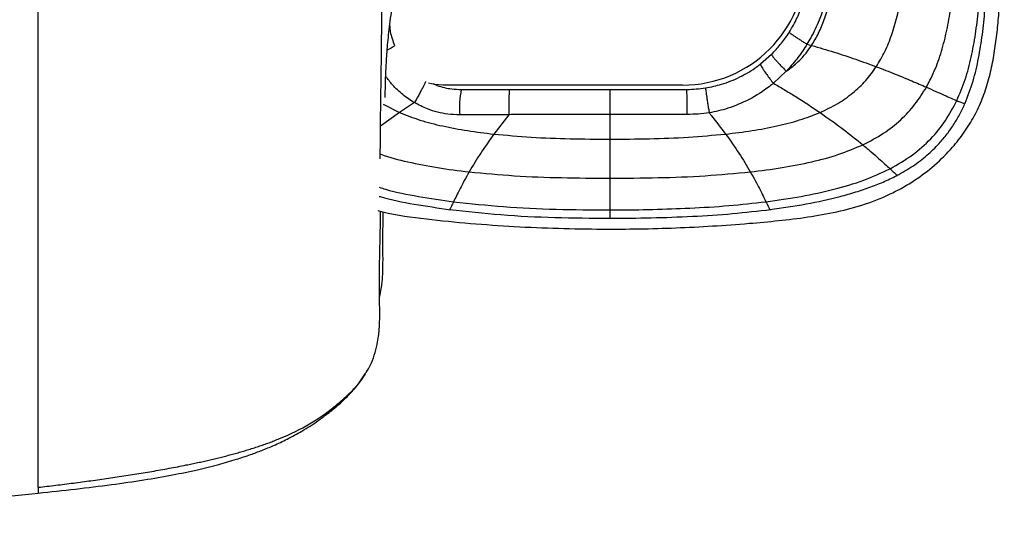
# Paper-space layout '_Bottom' of a CAD drawing. Header units: millimetres. Extents: x -468 to 468, y -619 to 155.
# Tile 8 of 10: x 197 to 468, y -619 to -482. Entities that reach past the tile are written whole.
import ezdxf

# ---------------------------------------------------------------- set-up
doc = ezdxf.new("R2010")
doc.units = ezdxf.units.MM

psp = doc.layouts.new('_Bottom')

# ---------------------------------------------------------------- linework, layer by layer
at = {"color": 7, "linetype": 'Continuous', "lineweight": 25}
for p, q in [((413.85, -488.69), (415.13, -489.04)), ((401.05, -494.13), (404.08, -491.46)), ((408.15, -496.14), (404.6, -499.47)), ((404.6, -499.47), (404.6, -499.47)), ((379.5, -500), (313.5, -500)), ((305.58, -504.83), (301.48, -507.56)), ((301.48, -507.56), (296.23, -511.35)), ((296.97, -505.25), (301.48, -507.56)), ((331.63, -508.15), (327.51, -513.51)), ((359.46, -508.09), (359.46, -514.91)), ((359.46, -514.91), (359.46, -520.93)), ((359.46, -520.93), (359.46, -525.69)), ((291.97, -579.72), (292.22, -579.34)), ((281.32, -590.94), (281.55, -590.74)), ((201.84, -612.6), (201.84, -612.62))]:
    psp.add_line(p, q, dxfattribs=at)
at = {"color": 7, "linetype": 'Continuous', "lineweight": 25, "flags": 128}
psp.add_lwpolyline([(313.5, -500), (311.15, -499.82), (309.49, -499.45)], dxfattribs=at)
at = {"color": 7, "linetype": 'Continuous', "lineweight": 25}
for centre, radius, start, end in [((379.5, -466), 34, 270, 0), ((340.44, -505.96), 22.43, 167.7449, 185.7643), ((314.62, -505.92), 66.22, 358.092, 4.0919)]:
    psp.add_arc(centre, radius, start, end, dxfattribs=at)
for points, knots in [([(296.18, -520.31), (296.18, -518.67), (296.19, -515.1), (296.23, -511.17), (296.26, -508.61), (296.27, -507.84), (296.28, -507.07), (296.29, -506.3), (296.3, -505.52), (296.31, -504.82), (296.33, -503.67), (296.36, -501.81), (296.4, -499.08), (296.45, -495.83), (296.49, -492.04), (296.54, -487.61), (296.58, -482.32), (296.61, -477.72), (296.63, -474.18), (296.64, -471.99), (296.65, -469.49), (296.66, -466.53), (296.66, -463.22), (296.66, -459.61), (296.65, -455.78), (296.62, -451.82), (296.58, -447.79), (296.52, -443.69), (296.46, -440.07), (296.41, -437.73), (296.4, -437)], [0, 0, 0, 0, 0.0910044, 0.1992478, 0.2128038, 0.226334, 0.2398343, 0.2533007, 0.2667291, 0.2801158, 0.2894483, 0.3257315, 0.3741577, 0.4245916, 0.4773513, 0.5398433, 0.6053777, 0.6761433, 0.6981118, 0.7202693, 0.7449113, 0.7747888, 0.8089962, 0.8399071, 0.8722112, 0.9056568, 0.9315948, 0.9585643, 0.9870682, 1, 1, 1, 1]), ([(295.45, -534.59), (295.91, -534.71), (300.32, -535.9), (308.9, -537), (321.01, -538.21), (333.14, -539.06), (345.28, -539.58), (360.14, -539.83), (377.69, -539.55), (393.87, -538.54), (405.98, -537.43), (414.06, -536.47), (422.1, -535.06), (430, -532.94), (437.22, -530.04), (443.62, -526.39), (449.16, -522.16), (453.7, -517.63), (457.31, -513.04), (460.09, -508.58), (462.29, -503.81), (463.92, -498.86), (465.1, -493.78), (465.92, -488.63), (466.5, -483.42), (466.98, -478.13), (467.42, -472.51), (467.84, -466.22), (468.19, -458.94), (468.24, -453.73), (468.27, -450.94)], [0, 0, 0, 0, 0.006212, 0.0586, 0.110699, 0.162683, 0.214719, 0.266781, 0.353533, 0.440208, 0.474896, 0.509752, 0.544712, 0.579669, 0.614685, 0.644239, 0.674076, 0.703956, 0.726381, 0.748887, 0.771376, 0.793642, 0.815808, 0.838186, 0.860684, 0.883169, 0.906363, 0.933103, 0.964096, 1, 1, 1, 1]), ([(201.83, -611.03), (201.83, -610.96), (201.83, -610.88), (201.83, -610.74), (201.83, -610.51), (201.83, -610.26), (201.83, -609.74), (201.83, -609.36), (201.83, -608.13), (201.83, -607.2), (201.83, -605.67), (201.83, -605.14), (201.82, -604.32), (201.82, -604.04), (201.82, -603.76), (201.82, -603.75), (201.82, -603.74), (201.82, -603.73), (201.82, -603.7), (201.82, -603.64), (201.82, -603.51), (201.82, -603.26), (201.82, -602.76), (201.82, -599.99), (201.82, -597.12), (201.82, -593.96), (201.82, -593.33), (201.82, -592.07), (201.82, -591.44), (201.82, -589.56), (201.82, -588.3), (201.82, -585.73), (201.82, -584.42), (201.82, -581.71), (201.82, -580.31), (201.82, -577.34), (201.82, -575.78), (201.82, -572.44), (201.82, -570.66), (201.82, -564.89), (201.82, -560.52), (201.82, -554.56), (201.82, -553.33), (201.82, -552.09), (201.82, -552.08), (201.82, -552.08), (201.82, -552.07), (201.82, -552.07), (201.82, -552.05), (201.82, -552.02), (201.82, -551.95), (201.82, -551.81), (201.82, -551.54), (201.82, -550.99), (201.82, -549.26), (201.82, -547.64), (201.82, -543.66), (201.82, -540.87), (201.82, -534.92), (201.82, -531.76), (201.82, -524.94), (201.82, -521.29), (201.82, -513.72), (201.82, -509.81), (201.82, -503.92), (201.81, -501.95), (201.81, -499.01), (201.81, -498.03), (201.81, -496.09), (201.81, -495.12), (201.81, -490.29), (201.82, -486.44), (201.82, -478.37), (201.82, -474.14), (201.82, -469.5)], [0, 0, 0, 0, 0.007813, 0.007813, 0.015625, 0.03125, 0.03125, 0.0625, 0.0625, 0.125, 0.125, 0.15625, 0.15625, 0.171875, 0.171875, 0.171997, 0.171997, 0.172119, 0.172363, 0.172852, 0.173828, 0.175781, 0.179688, 0.1875, 0.25, 0.25, 0.265625, 0.265625, 0.28125, 0.28125, 0.3125, 0.3125, 0.34375, 0.34375, 0.375, 0.375, 0.40625, 0.40625, 0.4375, 0.4375, 0.5, 0.5, 0.515625, 0.515686, 0.515686, 0.515717, 0.515717, 0.515747, 0.515869, 0.516113, 0.516602, 0.517578, 0.519531, 0.523438, 0.53125, 0.5625, 0.5625, 0.625, 0.625, 0.6875, 0.6875, 0.75, 0.75, 0.8125, 0.8125, 0.84375, 0.84375, 0.859375, 0.859375, 0.875, 0.875, 0.9375, 0.9375, 1, 1, 1, 1]), ([(408.94, -485.42), (409.25, -484.92), (410.34, -483.13), (411.77, -480.17), (413.05, -476.52), (413.73, -473.81), (413.99, -472.22), (414.07, -471.78)], [0, 0, 0, 0, 0.119306, 0.428976, 0.669773, 0.910574, 1, 1, 1, 1]), ([(419.75, -472.73), (419.75, -472.73), (419.68, -473.23), (419.36, -475.07), (418.6, -478.22), (417.11, -482.49), (415.47, -485.97), (414.21, -488.09), (413.85, -488.69)], [0, 0, 0, 0, 0.000004, 0.088326, 0.327664, 0.567016, 0.878763, 1, 1, 1, 1]), ([(415.13, -489.04), (415.79, -487.94), (417.16, -485.66), (418.71, -481.81), (420.02, -477.52), (420.63, -474.46), (420.94, -472.87)], [0, 0, 0, 0, 0.223063, 0.460351, 0.717648, 1, 1, 1, 1]), ([(432.96, -494.91), (433.78, -493.52), (435.47, -490.7), (437.32, -485.99), (438.82, -480.91), (439.5, -477.36), (439.86, -475.52)], [0, 0, 0, 0, 0.233873, 0.475657, 0.729875, 1, 1, 1, 1]), ([(297.52, -503.42), (297.52, -503.33), (297.53, -502.82), (297.55, -501.87), (297.58, -500.46), (297.62, -498.85), (297.69, -497), (297.79, -494.89), (297.92, -492.6), (298.09, -490.11), (298.32, -487.45), (298.63, -484.56), (299.02, -481.46), (299.35, -479.32), (299.52, -478.21)], [0, 0, 0, 0, 0.010845, 0.059566, 0.113405, 0.177094, 0.250637, 0.334038, 0.427299, 0.524259, 0.62998, 0.744489, 0.867822, 1, 1, 1, 1]), ([(446.78, -500.57), (447.65, -498.88), (449.4, -495.46), (451.24, -489.9), (452.66, -484.04), (453.31, -480.01), (453.63, -477.96)], [0, 0, 0, 0, 0.239742, 0.484538, 0.737338, 1, 1, 1, 1]), ([(455.15, -504.27), (455.97, -502.33), (457.62, -498.45), (459.22, -492.25), (460.39, -485.85), (460.9, -481.5), (461.15, -479.3)], [0, 0, 0, 0, 0.24407, 0.490828, 0.742464, 1, 1, 1, 1]), ([(457.44, -504.98), (458.22, -502.96), (459.79, -498.92), (461.25, -492.52), (462.28, -485.97), (462.72, -481.54), (462.93, -479.31)], [0, 0, 0, 0, 0.2460337, 0.4935362, 0.7445759, 1, 1, 1, 1]), ([(298.76, -483.64), (298.8, -484.17), (298.95, -486.04), (299.64, -487.8), (300.13, -489.07)], [0, 0, 0, 0, 0.281584, 1, 1, 1, 1]), ([(404.08, -491.46), (404.9, -490.59), (406.59, -488.82), (408.11, -486.71), (408.87, -485.53), (408.94, -485.42)], [0, 0, 0, 0, 0.4620045, 0.9465241, 1, 1, 1, 1]), ([(413.85, -488.69), (413.77, -488.83), (412.89, -490.25), (411.11, -492.83), (409.14, -495.04), (408.17, -496.12)], [0, 0, 0, 0, 0.052829, 0.535156, 1, 1, 1, 1]), ([(300.09, -489.13), (300.08, -489.15), (300.06, -489.21), (299.75, -489.42), (299.2, -489.74), (298.62, -490.04), (298.2, -490.24), (298.09, -490.3)], [0, 0, 0, 0, 0.140873, 0.395104, 0.649335, 0.903567, 1, 1, 1, 1]), ([(404.08, -491.46), (404.08, -491.5), (404.07, -491.58), (404.28, -491.92), (404.66, -492.4), (405.18, -493.03), (405.83, -493.75), (406.57, -494.54), (407.36, -495.35), (407.89, -495.88), (408.15, -496.14)], [0, 0, 0, 0, 0.124991, 0.249985, 0.374981, 0.49998, 0.624981, 0.749985, 0.874991, 1, 1, 1, 1]), ([(408.17, -496.12), (408.77, -495.7), (409.92, -494.88), (411.77, -493.24), (413.54, -491.33), (414.64, -489.75), (415.13, -489.04)], [0, 0, 0, 0, 0.221369, 0.422684, 0.740982, 1, 1, 1, 1]), ([(415.13, -489.04), (417.2, -489.64), (421.32, -490.84), (427.3, -492.83), (431.08, -494.22), (432.96, -494.91)], [0, 0, 0, 0, 0.336747, 0.671268, 1, 1, 1, 1]), ([(385.9, -500.77), (387.38, -500.47), (390.64, -499.81), (395.45, -497.83), (398.94, -495.74), (400.74, -494.37), (401.05, -494.13)], [0, 0, 0, 0, 0.269624, 0.59343, 0.929652, 1, 1, 1, 1]), ([(401.05, -494.13), (401.04, -494.2), (401.02, -494.31), (401.24, -494.78), (401.56, -495.34), (402.06, -496.12), (402.76, -497.11), (403.64, -498.28), (404.27, -499.06), (404.6, -499.47)], [0, 0, 0, 0, 0.169564, 0.274664, 0.393112, 0.524892, 0.669982, 0.828359, 1, 1, 1, 1]), ([(408.17, -496.12), (408.17, -496.13), (408.16, -496.13), (408.16, -496.14), (408.15, -496.14)], [0, 0, 0, 0, 0.499935, 1, 1, 1, 1]), ([(417.44, -507.56), (419.1, -506.77), (422.3, -505.25), (426.53, -502.24), (430.14, -498.84), (432.02, -496.22), (432.96, -494.91)], [0, 0, 0, 0, 0.270919, 0.52302, 0.763647, 1, 1, 1, 1]), ([(432.96, -494.91), (434.71, -495.59), (438.13, -496.9), (442.76, -498.82), (445.46, -499.99), (446.78, -500.57)], [0, 0, 0, 0, 0.349218, 0.682466, 1, 1, 1, 1]), ([(305.58, -504.83), (305.58, -504.83), (304.46, -504.17), (302.33, -502.67), (299.64, -500.23), (298.27, -498.36), (297.67, -497.54)], [0, 0, 0, 0, 0.000006, 0.360035, 0.720166, 1, 1, 1, 1]), ([(308.65, -499.02), (308.62, -499.08), (308.56, -499.28), (308.29, -499.85), (307.88, -500.68), (307.36, -501.67), (306.79, -502.73), (306.17, -503.82), (305.78, -504.49), (305.58, -504.83)], [0, 0, 0, 0, 0.074898, 0.229082, 0.383265, 0.537449, 0.691633, 0.845816, 1, 1, 1, 1]), ([(310.83, -499.59), (311.17, -499.75), (312.76, -500.5), (315.4, -501.06), (317.65, -501.16), (318.52, -501.19)], [0, 0, 0, 0, 0.141651, 0.668468, 1, 1, 1, 1]), ([(404.6, -499.47), (404.6, -499.47), (404.24, -499.77), (402.14, -501.45), (398.07, -504.06), (392.42, -506.43), (388.63, -507.34), (386.89, -507.63), (386.89, -507.63)], [0, 0, 0, 0, 0.000003, 0.071597, 0.410664, 0.733104, 0.999997, 1, 1, 1, 1]), ([(404.6, -499.47), (405.6, -500.05), (407.61, -501.24), (410.77, -503.18), (414.09, -505.28), (416.32, -506.8), (417.44, -507.56)], [0, 0, 0, 0, 0.223147, 0.452829, 0.725355, 1, 1, 1, 1]), ([(318.52, -501.19), (320.01, -501.19), (324.44, -501.19), (328.88, -501.19), (331.83, -501.19)], [0, 0, 0, 0, 0.337667, 1, 1, 1, 1]), ([(331.83, -501.19), (332.7, -501.19), (338.1, -501.19), (346.9, -501.19), (355.24, -501.19), (359.05, -501.19), (359.46, -501.19)], [0, 0, 0, 0, 0.0946406, 0.5864254, 0.9552524, 1, 1, 1, 1]), ([(359.46, -501.19), (359.63, -501.19), (363.2, -501.19), (370.27, -501.19), (377.17, -501.19), (380.67, -501.19)], [0, 0, 0, 0, 0.024145, 0.504772, 1, 1, 1, 1]), ([(380.67, -501.19), (380.67, -501.19), (382.42, -501.19), (384.16, -500.98), (385.9, -500.77)], [0, 0, 0, 0, 0.000011, 1, 1, 1, 1]), ([(429.25, -516.47), (431.19, -515.47), (434.92, -513.54), (439.73, -509.71), (443.75, -505.43), (445.78, -502.18), (446.78, -500.57)], [0, 0, 0, 0, 0.271228, 0.523336, 0.764013, 1, 1, 1, 1]), ([(446.78, -500.57), (447.67, -500.96), (449.42, -501.73), (451.69, -502.75), (453.65, -503.62), (454.66, -504.06), (455.15, -504.27)], [0, 0, 0, 0, 0.264873, 0.519559, 0.764361, 1, 1, 1, 1]), ([(318.12, -508.21), (317.01, -508.17), (314.94, -508.1), (311.94, -507.5), (308.81, -506.53), (306.76, -505.45), (305.58, -504.83)], [0, 0, 0, 0, 0.254328, 0.473381, 0.695877, 1, 1, 1, 1]), ([(436.75, -523.09), (438.86, -521.89), (442.92, -519.56), (448.05, -514.98), (452.19, -509.91), (454.17, -506.14), (455.15, -504.27)], [0, 0, 0, 0, 0.271237, 0.523633, 0.764547, 1, 1, 1, 1]), ([(438.63, -524.95), (440.12, -524.11), (443.04, -522.47), (446.95, -519.47), (450.08, -516.45), (452.54, -513.51), (454.46, -510.73), (456.13, -507.85), (457.04, -505.85), (457.5, -504.85)], [0, 0, 0, 0, 0.182886, 0.357022, 0.524015, 0.645802, 0.765406, 0.883477, 1, 1, 1, 1]), ([(455.15, -504.27), (455.57, -504.44), (456.38, -504.77), (457.09, -504.99), (457.43, -505.05), (457.41, -504.98), (457.41, -504.97)], [0, 0, 0, 0, 0.32389, 0.637372, 0.943301, 1, 1, 1, 1]), ([(301.48, -507.56), (303.34, -508.28), (307.22, -509.8), (313.52, -511.37), (320.33, -512.65), (325.07, -513.21), (327.51, -513.51)], [0, 0, 0, 0, 0.223627, 0.465832, 0.725319, 1, 1, 1, 1]), ([(386.89, -507.63), (386.89, -507.63), (384.88, -507.96), (382.84, -508.04), (380.8, -508.12)], [0, 0, 0, 0, 0.00001, 1, 1, 1, 1]), ([(386.89, -507.63), (387.08, -507.87), (388.63, -509.83), (390.11, -511.79), (391.42, -513.51)], [0, 0, 0, 0, 0.1202414, 1, 1, 1, 1]), ([(391.42, -513.51), (393.85, -513.21), (398.59, -512.65), (405.4, -511.36), (411.7, -509.8), (415.58, -508.28), (417.44, -507.56)], [0, 0, 0, 0, 0.27468, 0.534166, 0.776371, 1, 1, 1, 1]), ([(417.44, -507.56), (419.62, -509.1), (423.89, -512.12), (427.49, -515.04), (429.25, -516.47)], [0, 0, 0, 0, 0.511967, 1, 1, 1, 1]), ([(331.63, -508.15), (331.63, -508.15), (328.65, -508.16), (324.14, -508.18), (319.64, -508.2), (318.12, -508.21)], [0, 0, 0, 0, 0.000004, 0.661393, 1, 1, 1, 1]), ([(359.46, -508.09), (359.05, -508.09), (355.22, -508.09), (346.82, -508.1), (337.95, -508.12), (332.51, -508.14), (331.63, -508.15), (331.63, -508.15)], [0, 0, 0, 0, 0.044625, 0.412765, 0.905005, 0.999998, 1, 1, 1, 1]), ([(380.8, -508.12), (377.28, -508.11), (370.16, -508.1), (363.05, -508.09), (359.46, -508.09)], [0, 0, 0, 0, 0.495793, 1, 1, 1, 1]), ([(327.51, -513.51), (326.25, -515.28), (323.73, -518.83), (321.71, -522.24), (320.7, -523.95)], [0, 0, 0, 0, 0.499948, 1, 1, 1, 1]), ([(327.51, -513.51), (330.94, -513.82), (337.93, -514.45), (348.59, -514.84), (355.82, -514.89), (359.46, -514.91)], [0, 0, 0, 0, 0.322605, 0.658076, 1, 1, 1, 1]), ([(359.46, -514.91), (363.11, -514.89), (370.33, -514.84), (381, -514.45), (387.99, -513.82), (391.42, -513.51)], [0, 0, 0, 0, 0.341926, 0.677397, 1, 1, 1, 1]), ([(391.42, -513.5), (392.67, -515.28), (395.19, -518.83), (397.21, -522.24), (398.22, -523.95)], [0, 0, 0, 0, 0.499954, 1, 1, 1, 1]), ([(398.22, -523.95), (401.15, -523.59), (406.84, -522.88), (415, -521.28), (422.49, -519.31), (427.06, -517.39), (429.25, -516.47)], [0, 0, 0, 0, 0.27641, 0.536387, 0.777897, 1, 1, 1, 1]), ([(429.25, -516.47), (430.04, -517.13), (431.6, -518.43), (433.63, -520.22), (435.4, -521.82), (436.31, -522.67), (436.75, -523.09)], [0, 0, 0, 0, 0.261969, 0.515488, 0.761036, 1, 1, 1, 1]), ([(296.19, -519.04), (296.22, -519.05), (298.66, -520.02), (303.94, -521.23), (312.08, -522.9), (317.77, -523.59), (320.7, -523.95)], [0, 0, 0, 0, 0.004606, 0.31364, 0.646308, 1, 1, 1, 1]), ([(320.7, -523.95), (320.24, -524.76), (319.32, -526.38), (318.14, -528.6), (317.13, -530.62), (316.63, -531.66), (316.39, -532.19)], [0, 0, 0, 0, 0.2520597, 0.5019852, 0.7507013, 1, 1, 1, 1]), ([(320.7, -523.95), (324.84, -524.34), (333.31, -525.13), (346.25, -525.61), (355.03, -525.66), (359.46, -525.69)], [0, 0, 0, 0, 0.321682, 0.657283, 1, 1, 1, 1]), ([(359.46, -525.69), (363.9, -525.66), (372.68, -525.61), (385.62, -525.13), (394.08, -524.34), (398.22, -523.95)], [0, 0, 0, 0, 0.34272, 0.678317, 1, 1, 1, 1]), ([(398.22, -523.95), (398.68, -524.76), (399.61, -526.38), (400.78, -528.6), (401.8, -530.62), (402.29, -531.66), (402.54, -532.18)], [0, 0, 0, 0, 0.252061, 0.501989, 0.750704, 1, 1, 1, 1]), ([(402.54, -532.18), (405.78, -531.73), (412.09, -530.85), (421.09, -528.89), (429.35, -526.51), (434.35, -524.2), (436.75, -523.09)], [0, 0, 0, 0, 0.276452, 0.536276, 0.777612, 1, 1, 1, 1]), ([(436.75, -523.09), (437.16, -523.48), (437.75, -524.04), (438.28, -524.52), (438.6, -524.79), (438.78, -524.92), (438.77, -524.87), (438.77, -524.86)], [0, 0, 0, 0, 0.362293, 0.536068, 0.715936, 0.990182, 1, 1, 1, 1]), ([(359.46, -525.69), (359.46, -526.56), (359.46, -528.29), (359.46, -530.26), (359.46, -531.72), (359.46, -532.73), (359.46, -533.67), (359.46, -534.2), (359.46, -534.46)], [0, 0, 0, 0, 0.243936, 0.490985, 0.616064, 0.742431, 0.870339, 1, 1, 1, 1]), ([(403.64, -534.35), (406.99, -533.88), (413.49, -532.95), (421.38, -531.22), (427.29, -529.55), (431.41, -528.15), (435.3, -526.61), (437.74, -525.39), (438.93, -524.79)], [0, 0, 0, 0, 0.276227, 0.535859, 0.658907, 0.7773, 0.891094, 1, 1, 1, 1]), ([(295.84, -528.19), (296.44, -528.38), (299.98, -529.48), (306.85, -530.81), (313.14, -531.72), (316.39, -532.19)], [0, 0, 0, 0, 0.089744, 0.530759, 1, 1, 1, 1]), ([(295.88, -530.71), (295.97, -530.73), (299.11, -531.7), (305.68, -532.93), (312.18, -533.89), (315.53, -534.38)], [0, 0, 0, 0, 0.014284, 0.492094, 1, 1, 1, 1]), ([(316.39, -532.19), (316.18, -532.62), (315.78, -533.48), (315.45, -534.13), (315.29, -534.4), (315.29, -534.34), (315.29, -534.34)], [0, 0, 0, 0, 0.327849, 0.649747, 0.968509, 1, 1, 1, 1]), ([(316.39, -532.19), (320.98, -532.68), (330.38, -533.68), (344.76, -534.34), (354.53, -534.42), (359.46, -534.46)], [0, 0, 0, 0, 0.321656, 0.657336, 1, 1, 1, 1]), ([(381.56, -533.96), (385.13, -533.76), (392.14, -533.36), (399.11, -532.57), (402.54, -532.18)], [0, 0, 0, 0, 0.509058, 1, 1, 1, 1]), ([(402.54, -532.19), (402.74, -532.62), (403.14, -533.47), (403.45, -534.07), (403.6, -534.33), (403.62, -534.33), (403.63, -534.33)], [0, 0, 0, 0, 0.3266126, 0.6472995, 0.8592768, 1, 1, 1, 1]), ([(292.27, -579.37), (292.68, -578.67), (293.56, -577.15), (294.47, -574.83), (295.33, -571.7), (295.69, -569.38), (295.87, -567.59), (295.96, -566.15), (296, -564.89), (296.03, -563.5), (296.02, -561.94), (295.99, -560.73), (295.96, -559.74), (295.95, -558.75), (295.93, -557.52), (295.92, -556.18), (295.92, -554.33), (295.94, -551.94), (295.99, -548.62), (296.08, -544.84), (296.17, -540.56), (296.24, -537.2), (296.24, -535.24), (296.24, -534.8)], [0, 0, 0, 0, 0.039583, 0.08573, 0.126265, 0.159514, 0.185356, 0.212864, 0.235426, 0.253425, 0.297491, 0.338459, 0.354974, 0.384368, 0.41945, 0.455433, 0.492238, 0.566576, 0.642929, 0.747688, 0.854285, 0.966815, 1, 1, 1, 1]), ([(315.29, -534.35), (320, -534.87), (329.64, -535.92), (344.39, -536.61), (354.41, -536.7), (359.46, -536.74)], [0, 0, 0, 0, 0.321782, 0.657508, 1, 1, 1, 1]), ([(359.46, -534.46), (360.02, -534.46), (367.39, -534.45), (374.75, -534.19), (381.56, -533.96)], [0, 0, 0, 0, 0.0757631, 1, 1, 1, 1]), ([(359.46, -536.74), (363.28, -536.72), (370.88, -536.68), (382.16, -536.25), (393.16, -535.56), (400.35, -534.73), (403.88, -534.32)], [0, 0, 0, 0, 0.257331, 0.511867, 0.760455, 1, 1, 1, 1]), ([(359.46, -534.46), (359.46, -534.92), (359.46, -535.83), (359.46, -536.5), (359.46, -536.78), (359.46, -536.73), (359.46, -536.72)], [0, 0, 0, 0, 0.323422, 0.644024, 0.964476, 1, 1, 1, 1]), ([(295.95, -558.58), (296.06, -558.12), (296.34, -557.04), (296.57, -555.42), (296.74, -553.81), (296.83, -552.47), (296.93, -550.02), (296.91, -545.13), (296.9, -539.74), (296.97, -535.92), (296.99, -534.98)], [0, 0, 0, 0, 0.054341, 0.129083, 0.193601, 0.247956, 0.292676, 0.498429, 0.876694, 1, 1, 1, 1]), ([(281.13, -591.09), (281.69, -590.66), (282.79, -589.81), (284.42, -588.44), (285.97, -587.04), (287.43, -585.62), (288.78, -584.17), (290.01, -582.71), (291.14, -581.21), (291.75, -580.27), (292.07, -579.78)], [0, 0, 0, 0, 0.110405, 0.216553, 0.322773, 0.433691, 0.553664, 0.686315, 0.834417, 1, 1, 1, 1]), ([(283.44, -588.82), (284.73, -587.73), (287.25, -585.61), (290.22, -582.6), (291.51, -580.47), (291.97, -579.72)], [0, 0, 0, 0, 0.403811, 0.788219, 1, 1, 1, 1]), ([(268.37, -597.58), (271.53, -596.28), (274.24, -594.94), (279.13, -592.05), (281.32, -590.51), (283.44, -588.82)], [0, 0, 0, 0, 0.5, 0.5, 1, 1, 1, 1]), ([(281.55, -590.74), (281.89, -590.47), (282.71, -589.82), (283.17, -589.19), (283.44, -588.82)], [0, 0, 0, 0, 0.415163, 1, 1, 1, 1]), ([(201.85, -612.63), (205.28, -612.27), (212.02, -611.54), (221.74, -610.35), (230.66, -609.06), (238.56, -607.69), (245.44, -606.27), (251.31, -604.82), (256.2, -603.41), (260.17, -602.09), (263.58, -600.82), (266.94, -599.42), (270.65, -597.67), (274.76, -595.42), (278.48, -593.1), (280.7, -591.36), (281.53, -590.71)], [0, 0, 0, 0, 0.123485, 0.242891, 0.35023, 0.445598, 0.529155, 0.601115, 0.661725, 0.711237, 0.750919, 0.793415, 0.842546, 0.898613, 0.962186, 1, 1, 1, 1]), ([(201.83, -611.03), (202.64, -610.93), (204.27, -610.74), (206.7, -610.45), (209.12, -610.15), (211.55, -609.85), (213.96, -609.53), (216.38, -609.2), (218.79, -608.87), (221.19, -608.52), (223.6, -608.17), (226, -607.8), (228.4, -607.42), (230.79, -607.03), (233.18, -606.63), (235.56, -606.21), (237.94, -605.78), (240.3, -605.33), (242.4, -604.92), (244.23, -604.54), (245.79, -604.21), (247.34, -603.87), (248.89, -603.52), (250.43, -603.15), (251.97, -602.78), (253.51, -602.39), (255.03, -601.99), (256.55, -601.57), (258.07, -601.14), (259.57, -600.69), (261.07, -600.23), (262.55, -599.74), (264.03, -599.23), (265.49, -598.71), (266.94, -598.16), (267.89, -597.77), (268.37, -597.58)], [0, 0, 0, 0, 0.035912, 0.071781, 0.107599, 0.143366, 0.179089, 0.214777, 0.250442, 0.286092, 0.321733, 0.357365, 0.392977, 0.428552, 0.464069, 0.499526, 0.534936, 0.570311, 0.605651, 0.629069, 0.652462, 0.675827, 0.699165, 0.722475, 0.745756, 0.769006, 0.792226, 0.815415, 0.838578, 0.861718, 0.884834, 0.907923, 0.930984, 0.954015, 0.977019, 1, 1, 1, 1]), ([(0, -619.04), (8.95, -619.02), (27.71, -619), (56.64, -618.68), (87.17, -618.15), (115.47, -617.58), (134.58, -617.04), (144.16, -616.67), (147.16, -616.55), (150.16, -616.42), (152.75, -616.3), (154.84, -616.2), (161.35, -615.87), (172.16, -615.23), (187.32, -614.09), (197, -613.12), (201.84, -612.63)], [0, 0, 0, 0, 0.13237, 0.277675, 0.428209, 0.584337, 0.696801, 0.711633, 0.726481, 0.741341, 0.756212, 0.764976, 0.772471, 0.85351, 0.926646, 1, 1, 1, 1]), ([(201.83, -611.03), (201.83, -611.36), (201.83, -611.99), (201.84, -612.53), (201.84, -612.58), (201.84, -612.6)], [0, 0, 0, 0, 0.403651, 0.765249, 1, 1, 1, 1])]:
    psp.add_open_spline(points, degree=3, knots=knots, dxfattribs=at)
for points in [[(408.94, -485.42), (408.96, -485.44), (408.99, -485.48), (409.28, -485.7), (409.75, -486.02), (410.38, -486.45), (411.15, -486.96), (412.01, -487.52), (412.93, -488.11), (413.55, -488.49), (413.85, -488.69)], [(331.83, -501.19), (331.81, -501.22), (331.77, -501.28), (331.72, -501.75), (331.68, -502.46), (331.64, -503.41), (331.62, -504.52), (331.61, -505.73), (331.61, -506.98), (331.62, -507.76), (331.63, -508.15)], [(359.46, -501.19), (359.46, -501.22), (359.46, -501.28), (359.46, -501.74), (359.46, -502.45), (359.46, -503.38), (359.46, -504.48), (359.46, -505.68), (359.46, -506.93), (359.46, -507.7), (359.46, -508.09)], [(385.9, -500.77), (385.89, -500.8), (385.88, -500.86), (385.93, -501.33), (386.02, -502.03), (386.15, -502.96), (386.31, -504.06), (386.49, -505.25), (386.69, -506.48), (386.82, -507.25), (386.89, -507.63)]]:
    psp.add_open_spline(points, degree=3, dxfattribs=at)

doc.saveas('drawing.dxf')
